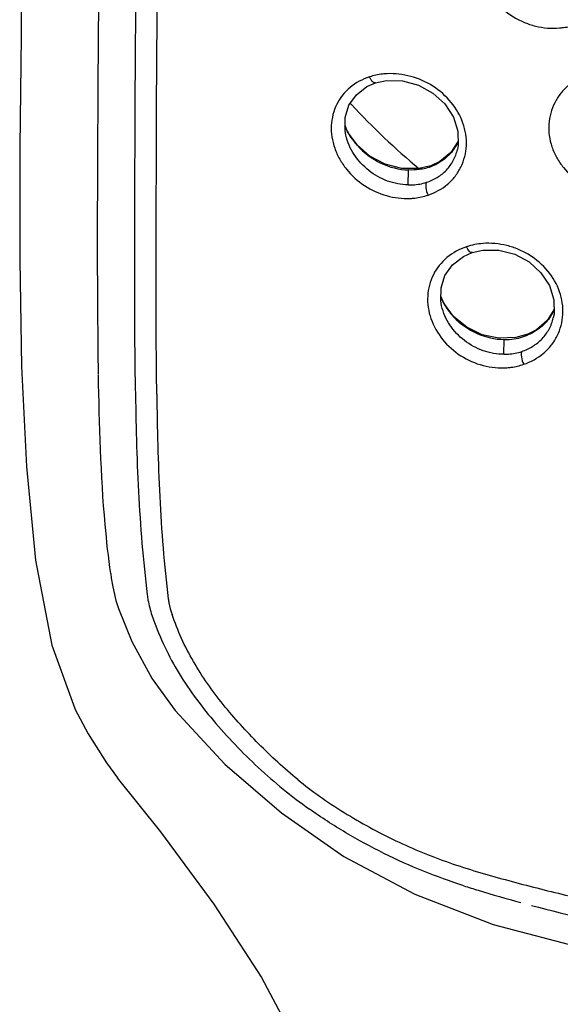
# Model space of a CAD drawing. Header units: millimetres. Extents: x 789 to 1209, y 393 to 987.
# Tile 20 of 29: x 937 to 949, y 869 to 891. Entities that reach past the tile are written whole.
import ezdxf

# ---------------------------------------------------------------- set-up
doc = ezdxf.new("R2010")
doc.units = ezdxf.units.MM
doc.header["$LTSCALE"] = 0.1

msp = doc.modelspace()

# ---------------------------------------------------------------- linework, layer by layer
at = {"color": 7, "linetype": 'Continuous'}
for p, q in [((937.43, 890.373), (937.406, 887.949)), ((945.228, 889.356), (945.228, 889.356)), ((944.611, 888.282), (944.558, 888.417)), ((944.575, 888.204), (944.574, 888.208)), ((944.823, 887.989), (944.611, 888.282)), ((939.118, 887.709), (939.119, 887.984)), ((947.048, 888.072), (946.883, 887.824)), ((939.117, 887.44), (939.118, 887.709)), ((946.883, 887.824), (946.645, 887.629)), ((939.928, 887.448), (939.928, 887.366)), ((946.177, 887.471), (945.806, 887.472)), ((946.443, 887.534), (946.177, 887.471)), ((946.408, 887.504), (946.443, 887.534)), ((946.645, 887.629), (946.443, 887.534)), ((945.944, 887.11), (945.952, 887.439)), ((946.727, 884.51), (946.665, 884.661)), ((946.681, 884.45), (946.681, 884.451)), ((946.944, 884.22), (946.727, 884.51)), ((949.153, 884.364), (949, 884.126)), ((948.574, 883.826), (948.313, 883.752)), ((948.544, 883.797), (948.574, 883.826)), ((948.313, 883.752), (947.942, 883.737)), ((948.051, 883.385), (948.059, 883.711)), ((939.134, 882.952), (939.132, 883.06)), ((939.938, 882.787), (939.941, 882.646)), ((939.413, 878.46), (939.445, 878.268)), ((938.613, 875.592), (938.613, 875.591)), ((939.546, 874.07), (939.548, 874.068)), ((946.09, 871.51), (947.813, 870.848)), ((942.715, 869.678), (942.715, 869.678))]:
    msp.add_line(p, q, dxfattribs=at)
msp.add_line((939.401, 878.561), (939.413, 878.46))
for points in [[(937.458, 916.201), (937.455, 907.941), (937.476, 899.166), (937.43, 890.372)], [(945.228, 889.356), (945.467, 889.408), (945.824, 889.402), (946.173, 889.308), (946.491, 889.132), (946.753, 888.891), (946.941, 888.604), (947.04, 888.291), (947.044, 887.976), (947.028, 887.888)], [(944.574, 888.208), (944.557, 888.307), (944.56, 888.595), (944.643, 888.863), (944.805, 889.094), (945.036, 889.272), (945.228, 889.356)], [(937.406, 887.949), (937.399, 885.455), (937.441, 883.115), (937.55, 880.917), (937.747, 878.861), (938.106, 876.986), (938.613, 875.592)], [(945.806, 887.472), (945.44, 887.566), (945.105, 887.744), (944.823, 887.989)], [(946.681, 884.451), (946.663, 884.559), (946.668, 884.85), (946.755, 885.121), (946.922, 885.355), (947.159, 885.536), (947.353, 885.622)], [(947.353, 885.622), (947.588, 885.676), (947.943, 885.675), (948.291, 885.586), (948.607, 885.416), (948.867, 885.18), (949.054, 884.896), (949.151, 884.584), (949.154, 884.269), (949.138, 884.187)], [(947.942, 883.737), (947.573, 883.817), (947.232, 883.984), (946.944, 884.22)], [(949, 884.126), (948.767, 883.925), (948.574, 883.826)], [(939.445, 878.268), (939.515, 877.971), (939.571, 877.792)], [(939.571, 877.793), (939.863, 877.071), (940.314, 876.249), (940.82, 875.551)], [(938.613, 875.591), (938.903, 875.036), (939.309, 874.397), (939.548, 874.068)], [(940.82, 875.551), (941.909, 874.373), (943.158, 873.297), (944.527, 872.343), (946.09, 871.51)], [(939.546, 874.07), (940.494, 872.885), (941.671, 871.29), (942.715, 869.678)], [(947.813, 870.848), (951.59, 869.857), (955.279, 869.305), (958.873, 869.127), (962.463, 869.292), (966.145, 869.834), (969.943, 870.826)], [(942.715, 869.678), (944.882, 865.613), (946.544, 861.03), (947.537, 856.497)]]:
    msp.add_lwpolyline(points, dxfattribs=at)
for centre, radius, start, end in [((956.061, 899.386), 15.478, 222.5482, 222.7717), ((956.311, 899.624), 15.822, 222.7882, 230.1927), ((945.884, 888.969), 1.448, 202.5503, 209.525), ((945.913, 888.984), 1.481, 209.5, 210.399), ((945.917, 888.987), 1.486, 210.3991, 211.4404), ((945.981, 889.028), 1.562, 211.5078, 219.8617), ((946.044, 889.079), 1.642, 219.809, 222.2145), ((946.091, 888.501), 1.05, 333.1721, 335.5156), ((946.02, 888.662), 1.222, 281.4029, 288.5245), ((946.035, 888.615), 1.172, 288.5725, 290.675), ((946.043, 888.594), 1.15, 290.6579, 297.9755), ((947.704, 884.317), 1.51, 94.2787, 108.3889), ((947.925, 885.182), 1.376, 202.5203, 203.7278), ((947.958, 885.197), 1.413, 203.7508, 210.5438), ((947.98, 885.21), 1.438, 210.5265, 212.3094), ((948.043, 885.252), 1.514, 212.3846, 221.6579), ((948.096, 885.297), 1.583, 221.599, 223.3736), ((948.19, 884.8), 1.061, 326.7547, 336.7411), ((948.081, 885.009), 1.298, 278.7586, 286.9024), ((948.093, 884.968), 1.255, 286.927, 291.0925), ((948.099, 884.95), 1.236, 291.0931, 292.9482), ((948.074, 885.054), 1.343, 269.3726, 278.7384), ((949.338, 881.145), 9.192, 230.7153, 234.4518)]:
    msp.add_arc(centre, radius, start, end, dxfattribs=at)
for points, knots in [([(939.979, 909.276), (939.985, 907.457), (939.994, 904.729), (939.998, 901.092), (939.997, 898.364), (939.986, 895.636), (939.957, 891.997), (939.931, 889.268), (939.928, 887.448)], [0, 0, 0, 0, 0.250015, 0.374968, 0.499892, 0.624862, 0.74991, 1, 1, 1, 1]), ([(939.119, 887.984), (939.129, 889.989), (939.165, 893.999), (939.188, 898.01), (939.191, 900.015)], [0, 0, 0, 0, 0.499986, 1, 1, 1, 1]), ([(940.467, 899.933), (940.467, 898.875), (940.463, 896.757), (940.433, 892.52), (940.4, 889.343), (940.398, 887.224)], [0, 0, 0, 0, 0.249937, 0.499803, 1, 1, 1, 1]), ([(949.627, 890.638), (949.787, 890.691), (950.086, 890.855), (950.4, 891.255), (950.531, 891.746), (950.454, 892.258), (950.189, 892.717), (949.778, 893.071), (949.276, 893.277), (948.913, 893.307), (948.737, 893.292)], [0, 0, 0, 0, 0.122427, 0.241821, 0.361056, 0.483163, 0.609744, 0.739928, 0.871096, 1, 1, 1, 1]), ([(948.387, 893.219), (948.229, 893.167), (947.934, 893.006), (947.617, 892.614), (947.51, 892.208), (947.524, 891.876), (947.585, 891.626), (947.694, 891.387), (947.893, 891.092), (948.167, 890.85), (948.487, 890.684), (948.826, 890.569), (949.099, 890.547), (949.275, 890.563)], [0, 0, 0, 0, 0.121094, 0.238982, 0.357526, 0.418474, 0.480674, 0.544175, 0.608713, 0.739416, 0.805334, 0.871005, 1, 1, 1, 1]), ([(949.275, 890.563), (949.305, 890.565), (949.425, 890.578), (949.543, 890.607), (949.627, 890.638)], [0, 0, 0, 0, 0.252717, 1, 1, 1, 1]), ([(945.093, 889.486), (944.94, 889.436), (944.65, 889.282), (944.342, 888.897), (944.242, 888.494), (944.259, 888.164), (944.323, 887.913), (944.433, 887.674), (944.632, 887.379), (944.969, 887.074), (945.459, 886.85), (945.816, 886.806), (945.99, 886.814)], [0, 0, 0, 0, 0.118799, 0.235105, 0.353613, 0.415156, 0.478239, 0.542745, 0.608247, 0.740341, 0.871774, 1, 1, 1, 1]), ([(945.482, 889.557), (945.449, 889.555), (945.317, 889.544), (945.187, 889.516), (945.093, 889.486)], [0, 0, 0, 0, 0.253441, 1, 1, 1, 1]), ([(945.228, 889.356), (945.204, 889.348), (945.158, 889.38), (945.121, 889.431), (945.102, 889.467), (945.093, 889.486)], [0, 0, 0, 0, 0.386003, 0.682638, 1, 1, 1, 1]), ([(946.382, 886.887), (946.537, 886.938), (946.758, 887.059), (946.984, 887.294), (947.156, 887.57), (947.261, 887.979), (947.177, 888.489), (946.91, 888.947), (946.505, 889.305), (946.012, 889.522), (945.656, 889.564), (945.482, 889.557)], [0, 0, 0, 0, 0.120157, 0.179437, 0.238571, 0.357566, 0.480883, 0.609309, 0.740837, 0.872149, 1, 1, 1, 1]), ([(949.917, 889.546), (949.758, 889.492), (949.532, 889.368), (949.297, 889.131), (949.117, 888.855), (949.028, 888.527), (949.04, 888.194), (949.101, 887.944), (949.209, 887.705), (949.408, 887.411), (949.753, 887.112), (950.258, 886.904), (950.623, 886.879), (950.8, 886.897)], [0, 0, 0, 0, 0.122116, 0.181981, 0.241378, 0.36002, 0.420745, 0.482579, 0.545639, 0.60973, 0.739728, 0.870673, 1, 1, 1, 1]), ([(945.944, 887.111), (945.791, 887.114), (945.479, 887.175), (945.064, 887.409), (944.738, 887.759), (944.608, 888.053), (944.575, 888.204)], [0, 0, 0, 0, 0.245457, 0.498039, 0.752201, 1, 1, 1, 1]), ([(944.827, 887.975), (944.972, 887.816), (945.321, 887.554), (945.744, 887.446), (945.952, 887.439)], [0, 0, 0, 0, 0.50895, 1, 1, 1, 1]), ([(946.346, 887.168), (946.429, 887.194), (946.589, 887.266), (946.794, 887.429), (946.947, 887.641), (947.008, 887.804), (947.028, 887.888)], [0, 0, 0, 0, 0.252942, 0.501989, 0.749627, 1, 1, 1, 1]), ([(947.028, 888.027), (946.98, 887.932), (946.853, 887.755), (946.677, 887.628), (946.582, 887.578)], [0, 0, 0, 0, 0.499219, 1, 1, 1, 1]), ([(946.261, 887.465), (946.236, 887.459), (946.134, 887.442), (946.03, 887.437), (945.952, 887.439)], [0, 0, 0, 0, 0.247795, 1, 1, 1, 1]), ([(939.928, 887.366), (939.927, 886.985), (939.922, 885.459), (939.918, 883.932), (939.938, 882.787)], [0, 0, 0, 0, 0.249441, 1, 1, 1, 1]), ([(940.398, 887.224), (940.396, 886.046), (940.384, 884.475), (940.403, 882.904), (940.41, 882.511)], [0, 0, 0, 0, 0.749793, 1, 1, 1, 1]), ([(945.944, 887.11), (945.979, 887.109), (946.115, 887.112), (946.25, 887.137), (946.346, 887.168)], [0, 0, 0, 0, 0.253965, 1, 1, 1, 1]), ([(946.347, 887.168), (946.338, 887.154), (946.329, 887.114), (946.334, 887.017), (946.358, 886.939), (946.382, 886.887)], [0, 0, 0, 0, 0.165434, 0.415435, 1, 1, 1, 1]), ([(945.99, 886.814), (946.023, 886.816), (946.156, 886.827), (946.287, 886.856), (946.382, 886.887)], [0, 0, 0, 0, 0.253016, 1, 1, 1, 1]), ([(947.227, 885.75), (947.072, 885.698), (946.779, 885.54), (946.467, 885.15), (946.363, 884.746), (946.377, 884.415), (946.461, 884.08), (946.683, 883.69), (947.087, 883.33), (947.584, 883.113), (947.944, 883.078), (948.119, 883.091)], [0, 0, 0, 0, 0.120429, 0.23785, 0.356404, 0.417552, 0.480051, 0.608343, 0.73965, 0.871088, 1, 1, 1, 1]), ([(947.353, 885.622), (947.331, 885.615), (947.288, 885.648), (947.255, 885.696), (947.236, 885.732), (947.227, 885.75)], [0, 0, 0, 0, 0.374487, 0.674626, 1, 1, 1, 1]), ([(948.486, 883.165), (948.644, 883.217), (948.868, 883.341), (949.099, 883.579), (949.274, 883.857), (949.383, 884.267), (949.304, 884.779), (949.037, 885.238), (948.696, 885.534), (948.375, 885.698), (948.037, 885.811), (947.766, 885.836), (947.591, 885.823)], [0, 0, 0, 0, 0.12156, 0.181394, 0.240886, 0.359877, 0.482242, 0.609347, 0.739934, 0.805878, 0.871509, 1, 1, 1, 1]), ([(948.051, 883.386), (947.898, 883.387), (947.585, 883.441), (947.168, 883.668), (946.842, 884.012), (946.714, 884.302), (946.681, 884.45)], [0, 0, 0, 0, 0.247972, 0.501239, 0.754219, 1, 1, 1, 1]), ([(946.945, 884.21), (947.09, 884.057), (947.437, 883.808), (947.855, 883.714), (948.059, 883.712)], [0, 0, 0, 0, 0.506348, 1, 1, 1, 1]), ([(949.077, 884.218), (949.018, 884.129), (948.87, 883.966), (948.681, 883.854), (948.581, 883.812)], [0, 0, 0, 0, 0.496324, 1, 1, 1, 1]), ([(948.442, 883.447), (948.528, 883.476), (948.691, 883.552), (948.899, 883.721), (949.056, 883.935), (949.118, 884.101), (949.138, 884.187)], [0, 0, 0, 0, 0.255352, 0.504293, 0.751262, 1, 1, 1, 1]), ([(948.051, 883.386), (948.085, 883.386), (948.217, 883.391), (948.348, 883.416), (948.442, 883.447)], [0, 0, 0, 0, 0.253027, 1, 1, 1, 1]), ([(948.442, 883.448), (948.435, 883.434), (948.428, 883.393), (948.436, 883.296), (948.461, 883.217), (948.486, 883.165)], [0, 0, 0, 0, 0.160839, 0.411401, 1, 1, 1, 1]), ([(948.119, 883.091), (948.151, 883.093), (948.275, 883.106), (948.398, 883.134), (948.486, 883.165)], [0, 0, 0, 0, 0.252692, 1, 1, 1, 1]), ([(939.401, 878.561), (939.352, 878.921), (939.193, 880.375), (939.151, 881.838), (939.133, 882.936)], [0, 0, 0, 0, 0.248781, 1, 1, 1, 1]), ([(939.941, 882.646), (939.95, 882.265), (939.965, 881.505), (940.006, 880.365), (940.083, 879.227), (940.161, 878.471), (940.204, 878.093)], [0, 0, 0, 0, 0.250023, 0.499921, 0.750034, 1, 1, 1, 1]), ([(940.413, 882.511), (940.425, 881.759), (940.462, 880.254), (940.573, 878.751), (940.669, 878.004)], [0, 0, 0, 0, 0.499828, 1, 1, 1, 1]), ([(940.204, 878.093), (940.209, 878.055), (940.233, 877.904), (940.272, 877.755), (940.308, 877.646)], [0, 0, 0, 0, 0.246965, 1, 1, 1, 1]), ([(940.669, 878.004), (940.673, 877.976), (940.692, 877.859), (940.721, 877.745), (940.75, 877.66)], [0, 0, 0, 0, 0.247173, 1, 1, 1, 1]), ([(940.308, 877.646), (940.451, 877.226), (940.829, 876.405), (941.364, 875.681), (941.656, 875.336)], [0, 0, 0, 0, 0.495642, 1, 1, 1, 1]), ([(943.518, 874.03), (943.216, 874.276), (942.646, 874.807), (941.861, 875.664), (941.192, 876.606), (940.874, 877.304), (940.75, 877.661)], [0, 0, 0, 0, 0.252985, 0.504911, 0.754718, 1, 1, 1, 1]), ([(941.656, 875.336), (941.965, 874.97), (942.631, 874.273), (943.377, 873.661), (943.772, 873.383)], [0, 0, 0, 0, 0.498034, 1, 1, 1, 1]), ([(943.995, 873.667), (944.346, 873.416), (944.901, 873.076), (945.668, 872.683), (946.258, 872.423), (946.858, 872.196), (947.467, 872.001), (948.082, 871.83), (948.493, 871.72), (948.699, 871.668)], [0, 0, 0, 0, 0.2521, 0.377842, 0.503108, 0.627828, 0.752038, 0.875989, 1, 1, 1, 1]), ([(947.171, 871.696), (946.871, 871.794), (946.275, 872.007), (945.406, 872.397), (944.567, 872.854), (944.032, 873.2), (943.771, 873.384)], [0, 0, 0, 0, 0.248293, 0.498524, 0.749094, 1, 1, 1, 1]), ([(947.17, 871.696), (947.275, 871.662), (947.691, 871.531), (948.11, 871.413), (948.425, 871.327)], [0, 0, 0, 0, 0.252804, 1, 1, 1, 1]), ([(948.699, 871.668), (949.117, 871.56), (949.959, 871.357), (951.232, 871.093), (952.517, 870.872), (954.247, 870.636), (956.427, 870.433), (958.62, 870.381), (960.376, 870.409), (961.69, 870.473), (962.999, 870.579), (964.733, 870.773), (966.878, 871.123), (968.569, 871.516), (969.405, 871.74)], [0, 0, 0, 0, 0.061968, 0.124088, 0.186372, 0.248837, 0.374268, 0.500114, 0.563064, 0.625946, 0.688713, 0.75132, 0.87598, 1, 1, 1, 1]), ([(948.656, 871.265), (949.496, 871.041), (950.77, 870.749), (952.486, 870.441), (954.223, 870.194), (956.416, 869.998), (959.061, 869.917), (961.705, 870.013), (964.329, 870.265), (966.916, 870.702), (968.612, 871.109), (969.449, 871.341)], [0, 0, 0, 0, 0.123979, 0.186269, 0.248742, 0.374202, 0.500136, 0.626039, 0.751428, 0.876073, 1, 1, 1, 1])]:
    msp.add_open_spline(points, degree=3, knots=knots, dxfattribs=at)
msp.add_open_spline([(939.132, 883.059), (939.111, 884.52), (939.111, 885.98), (939.117, 887.44)], degree=3, dxfattribs=at)

doc.saveas('drawing.dxf')
